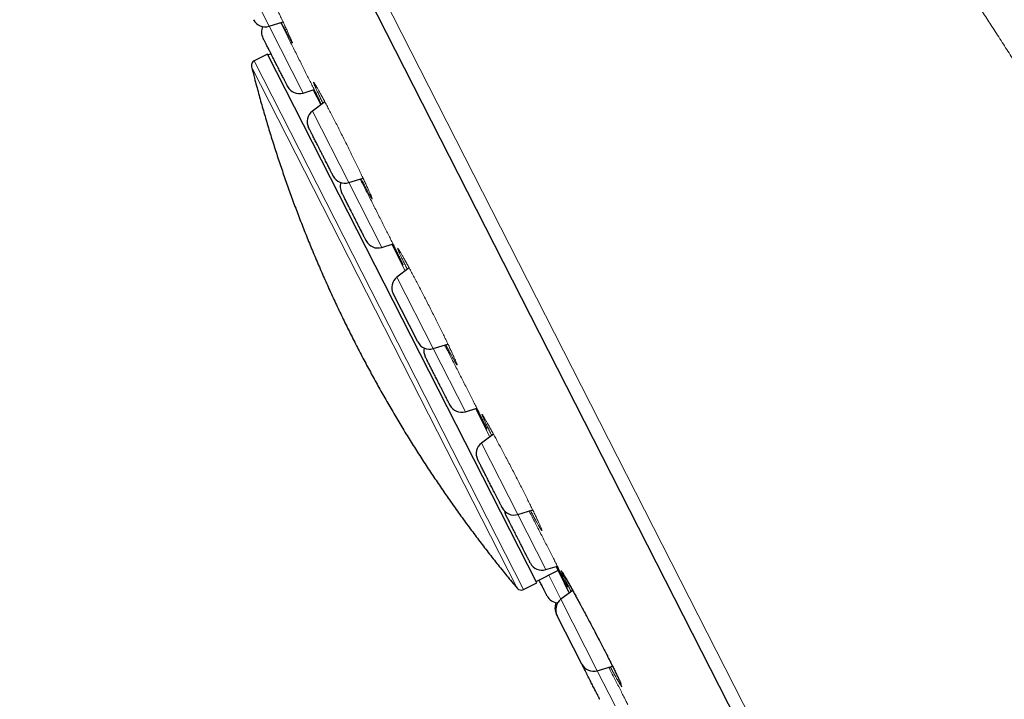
# Model space of a CAD drawing. Header units: millimetres. Extents: x 8 to 1352, y 12 to 1248.
# Tile 28 of 119: x 51 to 89, y 1103 to 1129. Entities that reach past the tile are written whole.
import ezdxf

# ---------------------------------------------------------------- set-up
doc = ezdxf.new("R2010")
doc.units = ezdxf.units.MM

msp = doc.modelspace()

# ---------------------------------------------------------------- linework, layer by layer
at = {"color": 252, "linetype": 'Continuous', "lineweight": 0}
for p, q in [((51.732, 1156.073), (88.931, 1083.068)), ((60.857, 1128.48), (59.468, 1131.205)), ((62.155, 1125.932), (60.857, 1128.48)), ((61.295, 1128.614), (61.312, 1128.581)), ((70.327, 1107.032), (60.185, 1126.937)), ((70.571, 1106.982), (60.288, 1127.163)), ((62.535, 1126.048), (62.826, 1125.477)), ((63.898, 1122.512), (62.509, 1125.238)), ((65.158, 1120.039), (63.898, 1122.512)), ((65.538, 1120.155), (66.053, 1119.143)), ((67.125, 1116.178), (65.736, 1118.904)), ((68.352, 1113.77), (67.125, 1116.178)), ((68.732, 1113.886), (69.28, 1112.811)), ((70.351, 1109.846), (68.963, 1112.572)), ((71.424, 1107.741), (70.351, 1109.846)), ((71.804, 1107.857), (72.119, 1107.238)), ((72.001, 1106.61), (71.533, 1107.528)), ((73.389, 1103.884), (72.001, 1106.61)), ((74.074, 1102.54), (73.389, 1103.884))]:
    msp.add_line(p, q, dxfattribs=at)
at = {"color": 7, "linetype": 'Continuous', "lineweight": 30}
for p, q in [((88.422, 1082.941), (51.331, 1155.737)), ((60.857, 1128.48), (61.393, 1128.644)), ((60.79, 1127.419), (60.288, 1127.163)), ((71.073, 1107.238), (60.79, 1127.419)), ((60.927, 1127.433), (60.812, 1127.374)), ((62.155, 1125.932), (62.582, 1126.063)), ((62.986, 1125.597), (62.509, 1125.238)), ((63.898, 1122.512), (64.447, 1122.68)), ((65.158, 1120.039), (65.59, 1120.171)), ((66.206, 1119.257), (65.736, 1118.904)), ((66.533, 1116.43), (65.592, 1118.277)), ((67.125, 1116.178), (67.687, 1116.35)), ((68.352, 1113.77), (68.789, 1113.904)), ((69.421, 1112.917), (68.963, 1112.572)), ((70.351, 1109.846), (70.923, 1110.021)), ((71.05, 1107.282), (71.881, 1107.706)), ((71.424, 1107.741), (71.864, 1107.875)), ((70.571, 1106.982), (71.073, 1107.238)), ((72.448, 1106.947), (72.001, 1106.61)), ((72.117, 1107.242), (72.318, 1106.849)), ((72.797, 1104.136), (71.856, 1105.983)), ((73.389, 1103.884), (73.967, 1104.061))]:
    msp.add_line(p, q, dxfattribs=at)
for centre, radius, start, end in [((60.711, 1128.958), 0.5, 207, 287), ((61.067, 1128.258), 0.5, 155.2466, 207), ((60.379, 1126.985), 0.2, 117, 194.0916), ((62.009, 1126.411), 0.5, 207, 287), ((62.81, 1124.838), 0.5, 127, 207), ((63.752, 1122.99), 0.5, 207, 287), ((64.07, 1122.365), 0.5, 162.3823, 207), ((65.012, 1120.517), 0.5, 207, 287), ((66.037, 1118.504), 0.5, 127, 207), ((66.979, 1116.657), 0.5, 207, 287), ((67.264, 1116.096), 0.5, 168.0339, 207), ((68.206, 1114.248), 0.5, 207, 287), ((69.264, 1112.172), 0.5, 127, 207), ((70.205, 1110.325), 0.5, 207, 287), ((70.337, 1110.067), 0.5, 190.1844, 207), ((71.278, 1108.219), 0.5, 207, 287), ((70.48, 1107.16), 0.2, 219.9084, 297), ((71.915, 1106.969), 0.5, 207, 265.3707), ((72.301, 1106.21), 0.5, 127, 207), ((72.271, 1106.269), 0.5, 155.2466, 207), ((73.243, 1104.362), 0.5, 207, 287)]:
    msp.add_arc(centre, radius, start, end, dxfattribs=at)
at = {"color": 252, "linetype": 'Continuous', "lineweight": 0}
for points, knots in [([(80.344, 1150.233), (80.417, 1150.118), (80.563, 1149.887), (80.798, 1149.519), (81.045, 1149.133), (81.305, 1148.727), (81.579, 1148.3), (81.867, 1147.853), (82.156, 1147.404), (82.445, 1146.956), (82.733, 1146.511), (83.032, 1146.049), (83.343, 1145.568), (83.666, 1145.069), (84.001, 1144.551), (84.349, 1144.014), (84.608, 1143.615), (84.77, 1143.365), (84.83, 1143.271), (84.892, 1143.176), (84.953, 1143.081), (85.015, 1142.985), (85.077, 1142.889), (85.234, 1142.646), (85.478, 1142.27), (85.812, 1141.753), (86.163, 1141.209), (86.545, 1140.617), (86.959, 1139.973), (87.38, 1139.318), (87.806, 1138.654), (88.235, 1137.985), (88.669, 1137.306), (89.108, 1136.619), (89.552, 1135.924), (90, 1135.222), (90.436, 1134.539), (90.857, 1133.882), (91.26, 1133.253), (91.659, 1132.631), (92.056, 1132.016), (92.449, 1131.406), (92.84, 1130.804), (93.228, 1130.209), (93.631, 1129.594), (94.049, 1128.959), (94.481, 1128.306), (94.911, 1127.662), (95.336, 1127.029), (95.758, 1126.405), (96.176, 1125.791), (96.482, 1125.344), (96.678, 1125.06), (96.765, 1124.934), (96.851, 1124.808), (96.938, 1124.684), (97.024, 1124.56), (97.109, 1124.436), (97.321, 1124.131), (97.64, 1123.675), (98.061, 1123.075), (98.445, 1122.534), (98.807, 1122.026), (99.149, 1121.55), (99.484, 1121.085), (99.846, 1120.588), (100.234, 1120.059), (100.644, 1119.503), (101.046, 1118.963), (101.439, 1118.439), (101.822, 1117.931), (102.196, 1117.439), (102.438, 1117.122), (102.559, 1116.964)], [0, 0, 0, 0, 0.0163422, 0.0328614, 0.049575, 0.0664993, 0.0836495, 0.1010401, 0.1186841, 0.1343407, 0.1502092, 0.1662983, 0.1826154, 0.1991675, 0.2159615, 0.2330049, 0.2503042, 0.2531757, 0.2560547, 0.258941, 0.2618347, 0.2647358, 0.2676443, 0.2705602, 0.2867315, 0.3013638, 0.3161809, 0.3340634, 0.3522133, 0.3706334, 0.388771, 0.4069627, 0.4252116, 0.4435234, 0.4619047, 0.4803617, 0.4989006, 0.5154097, 0.5317234, 0.5478488, 0.5637953, 0.5795725, 0.5951894, 0.610655, 0.6259775, 0.643324, 0.6605068, 0.6775401, 0.6944378, 0.7112127, 0.7278766, 0.7444406, 0.7479354, 0.7514198, 0.7548941, 0.7583582, 0.7618125, 0.7652568, 0.7686915, 0.787411, 0.8038912, 0.8201622, 0.8345214, 0.8487288, 0.8627908, 0.8767137, 0.8946748, 0.9125023, 0.9302074, 0.9478005, 0.965291, 0.982688, 1, 1, 1, 1]), ([(98.195, 1114.237), (98.03, 1114.461), (97.704, 1114.905), (97.215, 1115.576), (96.734, 1116.243), (96.26, 1116.904), (95.793, 1117.559), (95.335, 1118.206), (94.881, 1118.852), (94.432, 1119.495), (93.989, 1120.134), (93.603, 1120.694), (93.273, 1121.175), (93.064, 1121.482), (92.925, 1121.687), (92.853, 1121.792), (92.783, 1121.896), (92.712, 1122), (92.642, 1122.104), (92.482, 1122.341), (92.227, 1122.72), (91.873, 1123.248), (91.507, 1123.8), (91.127, 1124.374), (90.734, 1124.971), (90.327, 1125.591), (89.942, 1126.182), (89.578, 1126.741), (89.239, 1127.264), (88.891, 1127.801), (88.551, 1128.328), (88.219, 1128.844), (87.908, 1129.328), (87.694, 1129.662), (87.578, 1129.843), (87.55, 1129.887), (87.521, 1129.932), (87.492, 1129.977), (87.463, 1130.023), (87.434, 1130.068), (87.405, 1130.113), (87.348, 1130.203), (87.257, 1130.344), (87.129, 1130.545), (86.987, 1130.767), (86.832, 1131.01), (86.663, 1131.274), (86.481, 1131.559), (86.285, 1131.866), (86.07, 1132.203), (85.835, 1132.57), (85.58, 1132.97), (85.309, 1133.394), (85.023, 1133.842), (84.722, 1134.313), (84.406, 1134.807), (84.158, 1135.195), (83.99, 1135.458), (83.915, 1135.576), (83.855, 1135.67), (83.803, 1135.75), (83.752, 1135.83), (83.639, 1136.006), (83.475, 1136.263), (83.26, 1136.599), (83.024, 1136.965), (82.762, 1137.374), (82.474, 1137.821), (82.227, 1138.205), (82.017, 1138.53), (81.85, 1138.788), (81.721, 1138.987), (81.648, 1139.101), (81.62, 1139.143), (81.612, 1139.156), (81.604, 1139.169), (81.595, 1139.182), (81.587, 1139.195), (81.581, 1139.204), (81.573, 1139.216), (81.563, 1139.232), (81.546, 1139.257), (81.522, 1139.294), (81.489, 1139.346), (81.444, 1139.415), (81.385, 1139.505), (81.312, 1139.618), (81.222, 1139.756), (81.119, 1139.915), (81.003, 1140.093), (80.877, 1140.286), (80.742, 1140.493), (80.598, 1140.713), (80.444, 1140.95), (80.278, 1141.204), (80.102, 1141.474), (79.923, 1141.748), (79.742, 1142.025), (79.56, 1142.302), (79.348, 1142.625), (79.188, 1142.869), (79.083, 1143.029), (79.056, 1143.07), (79.029, 1143.11), (79.002, 1143.151), (78.975, 1143.193), (78.948, 1143.234), (78.921, 1143.276), (78.777, 1143.495), (78.521, 1143.884), (78.16, 1144.434), (77.815, 1144.963), (77.484, 1145.47), (77.169, 1145.956), (76.867, 1146.422), (76.58, 1146.868), (76.396, 1147.156), (76.305, 1147.298)], [0, 0, 0, 0, 0.022523, 0.044612, 0.066265, 0.087481, 0.108261, 0.128602, 0.148505, 0.168483, 0.187996, 0.207046, 0.219364, 0.23148, 0.23462, 0.237746, 0.240858, 0.243956, 0.24704, 0.25011, 0.265086, 0.280653, 0.296813, 0.313566, 0.330912, 0.348852, 0.367387, 0.382064, 0.397094, 0.412476, 0.428212, 0.442353, 0.456767, 0.469678, 0.470958, 0.472239, 0.473523, 0.474808, 0.476096, 0.477386, 0.478678, 0.479972, 0.485088, 0.490812, 0.497145, 0.504086, 0.511637, 0.519796, 0.528564, 0.537942, 0.548704, 0.560172, 0.572346, 0.585225, 0.59881, 0.613102, 0.6281, 0.632543, 0.636032, 0.638378, 0.640713, 0.643037, 0.645351, 0.656118, 0.665534, 0.674764, 0.688393, 0.701595, 0.714368, 0.722563, 0.730572, 0.737465, 0.740453, 0.740842, 0.74123, 0.741618, 0.742006, 0.742393, 0.74278, 0.742867, 0.743487, 0.7442, 0.745154, 0.746799, 0.748871, 0.75137, 0.754932, 0.75911, 0.763902, 0.76931, 0.775333, 0.781511, 0.788224, 0.795474, 0.803261, 0.811584, 0.820444, 0.828686, 0.837343, 0.846417, 0.859033, 0.860311, 0.861596, 0.862888, 0.864187, 0.865493, 0.866807, 0.868127, 0.869454, 0.887678, 0.905358, 0.922494, 0.939085, 0.955132, 0.970633, 0.98559, 1, 1, 1, 1]), ([(60.165, 1131.149), (60.199, 1131.083), (60.265, 1130.952), (60.369, 1130.745), (60.476, 1130.531), (60.585, 1130.313), (60.693, 1130.092), (60.801, 1129.873), (60.907, 1129.654), (61.011, 1129.439), (61.112, 1129.23), (61.207, 1129.031), (61.297, 1128.842), (61.381, 1128.664), (61.458, 1128.499), (61.528, 1128.351), (61.588, 1128.22), (61.639, 1128.107), (61.681, 1128.012), (61.713, 1127.938), (61.735, 1127.884), (61.746, 1127.852), (61.747, 1127.841), (61.737, 1127.851), (61.716, 1127.884), (61.685, 1127.937), (61.644, 1128.011), (61.593, 1128.106), (61.533, 1128.218), (61.464, 1128.35), (61.394, 1128.484), (61.344, 1128.581), (61.323, 1128.623)], [0, 0, 0, 0, 0.033622, 0.067051, 0.100548, 0.134384, 0.167993, 0.201391, 0.234891, 0.268823, 0.302701, 0.336165, 0.369573, 0.40329, 0.437416, 0.470977, 0.504313, 0.537757, 0.571806, 0.605369, 0.638739, 0.6722, 0.705993, 0.739466, 0.772902, 0.806596, 0.840055, 0.873815, 0.907425, 0.940959, 0.974788, 1, 1, 1, 1]), ([(61.312, 1128.581), (61.345, 1128.516), (61.411, 1128.386), (61.516, 1128.179), (61.623, 1127.967), (61.733, 1127.749), (61.844, 1127.53), (61.954, 1127.311), (62.064, 1127.093), (62.171, 1126.879), (62.276, 1126.67), (62.376, 1126.47), (62.47, 1126.281), (62.559, 1126.102), (62.642, 1125.936), (62.716, 1125.785), (62.781, 1125.654), (62.828, 1125.558), (62.85, 1125.513), (62.857, 1125.5)], [0, 0, 0, 0, 0.061256, 0.122094, 0.182955, 0.244295, 0.305388, 0.365938, 0.426457, 0.487483, 0.549003, 0.609647, 0.670016, 0.730718, 0.79265, 0.853426, 0.913662, 0.973954, 1, 1, 1, 1]), ([(62.912, 1125.541), (62.901, 1125.563), (62.863, 1125.643), (62.804, 1125.765), (62.738, 1125.905), (62.681, 1126.028), (62.633, 1126.132), (62.595, 1126.217), (62.569, 1126.282), (62.552, 1126.327), (62.547, 1126.35), (62.553, 1126.352), (62.57, 1126.331), (62.597, 1126.29), (62.635, 1126.229), (62.683, 1126.146), (62.741, 1126.044), (62.808, 1125.923), (62.883, 1125.785), (62.966, 1125.632), (63.055, 1125.463), (63.151, 1125.282), (63.251, 1125.089), (63.355, 1124.888), (63.427, 1124.747), (63.463, 1124.677)], [0, 0, 0, 0, 0.017175, 0.061708, 0.106741, 0.151161, 0.19549, 0.240106, 0.285396, 0.329922, 0.37425, 0.418821, 0.464084, 0.509009, 0.553453, 0.597889, 0.642772, 0.687913, 0.732459, 0.776831, 0.821422, 0.866384, 0.910901, 0.955327, 1, 1, 1, 1]), ([(62.846, 1125.492), (62.844, 1125.496), (62.826, 1125.53), (62.784, 1125.612), (62.719, 1125.738), (62.644, 1125.884), (62.59, 1125.99), (62.558, 1126.052), (62.557, 1126.055)], [0, 0, 0, 0, 0.034027, 0.272061, 0.509084, 0.748925, 0.985585, 1, 1, 1, 1]), ([(63.463, 1124.677), (63.499, 1124.606), (63.571, 1124.463), (63.681, 1124.245), (63.791, 1124.025), (63.9, 1123.806), (64.006, 1123.59), (64.109, 1123.379), (64.208, 1123.175), (64.302, 1122.98), (64.391, 1122.795), (64.472, 1122.624), (64.545, 1122.468), (64.61, 1122.327), (64.667, 1122.203), (64.714, 1122.098), (64.75, 1122.013), (64.777, 1121.948), (64.793, 1121.904), (64.799, 1121.881), (64.794, 1121.88), (64.778, 1121.9), (64.752, 1121.942), (64.716, 1122.004), (64.67, 1122.087), (64.614, 1122.19), (64.549, 1122.311), (64.475, 1122.45), (64.414, 1122.566), (64.376, 1122.639), (64.367, 1122.656)], [0, 0, 0, 0, 0.0366579, 0.0731031, 0.1096215, 0.1465107, 0.1831652, 0.2195794, 0.2560964, 0.2930804, 0.3300406, 0.3665307, 0.4029437, 0.4396808, 0.4769026, 0.5134972, 0.5498362, 0.5862818, 0.623397, 0.6599862, 0.6963685, 0.7328562, 0.7696773, 0.8061613, 0.8426206, 0.8793794, 0.9158501, 0.9526635, 0.9893017, 1, 1, 1, 1]), ([(64.335, 1122.646), (64.368, 1122.581), (64.434, 1122.451), (64.54, 1122.245), (64.612, 1122.103), (64.649, 1122.032)], [0, 0, 0, 0, 0.332204, 0.665025, 1, 1, 1, 1]), ([(64.649, 1122.032), (64.686, 1121.959), (64.759, 1121.815), (64.871, 1121.595), (64.982, 1121.375), (65.092, 1121.158), (65.2, 1120.944), (65.303, 1120.738), (65.402, 1120.541), (65.497, 1120.352), (65.585, 1120.176), (65.666, 1120.013), (65.738, 1119.867), (65.802, 1119.737), (65.858, 1119.624), (65.903, 1119.531), (65.938, 1119.458), (65.963, 1119.406), (65.977, 1119.374), (65.98, 1119.363), (65.972, 1119.375), (65.954, 1119.408), (65.925, 1119.461), (65.886, 1119.535), (65.837, 1119.629), (65.778, 1119.742), (65.71, 1119.873), (65.638, 1120.012), (65.585, 1120.115), (65.561, 1120.162)], [0, 0, 0, 0, 0.037494, 0.0747285, 0.1119763, 0.1495176, 0.1869314, 0.2239935, 0.2610243, 0.2983571, 0.3360526, 0.3731793, 0.4101117, 0.4472259, 0.4851609, 0.5223673, 0.5592235, 0.596095, 0.6339561, 0.671153, 0.7080342, 0.7449372, 0.7825157, 0.8196043, 0.8565548, 0.8937272, 0.9308142, 0.9681489, 1, 1, 1, 1]), ([(66.133, 1119.203), (66.11, 1119.25), (66.059, 1119.353), (65.991, 1119.493), (65.928, 1119.625), (65.875, 1119.739), (65.831, 1119.834), (65.798, 1119.909), (65.776, 1119.965), (65.764, 1119.999), (65.764, 1120.012), (65.774, 1120.003), (65.796, 1119.974), (65.828, 1119.923), (65.872, 1119.851), (65.925, 1119.76), (65.987, 1119.65), (66.059, 1119.522), (66.139, 1119.376), (66.226, 1119.216), (66.32, 1119.041), (66.419, 1118.856), (66.522, 1118.659), (66.63, 1118.454), (66.74, 1118.242), (66.851, 1118.027), (66.925, 1117.881), (66.962, 1117.808)], [0, 0, 0, 0, 0.0345455, 0.074716, 0.1146989, 0.1548217, 0.1954087, 0.2354112, 0.2753377, 0.3155273, 0.3563296, 0.3964536, 0.4363876, 0.4765294, 0.5172806, 0.557772, 0.5978147, 0.6378326, 0.6782314, 0.7189037, 0.7590347, 0.7990004, 0.8391486, 0.8796482, 0.9197484, 0.9597647, 1, 1, 1, 1]), ([(66.962, 1117.808), (67, 1117.735), (67.074, 1117.59), (67.183, 1117.373), (67.289, 1117.16), (67.392, 1116.953), (67.49, 1116.753), (67.582, 1116.564), (67.667, 1116.386), (67.746, 1116.222), (67.817, 1116.072), (67.878, 1115.939), (67.93, 1115.824), (67.972, 1115.728), (68.005, 1115.652), (68.026, 1115.596), (68.037, 1115.562), (68.037, 1115.549), (68.027, 1115.557), (68.006, 1115.588), (67.974, 1115.639), (67.932, 1115.711), (67.881, 1115.802), (67.82, 1115.912), (67.75, 1116.041), (67.677, 1116.178), (67.624, 1116.278), (67.6, 1116.324)], [0, 0, 0, 0, 0.0402906, 0.0803452, 0.1204795, 0.1610217, 0.2013227, 0.241346, 0.2814732, 0.3221083, 0.3627599, 0.4028716, 0.44288, 0.4832285, 0.5241567, 0.5643818, 0.6043133, 0.6443491, 0.6851322, 0.7253424, 0.7653306, 0.8054406, 0.8458825, 0.8859691, 0.9260465, 0.966476, 1, 1, 1, 1]), ([(67.559, 1116.311), (67.589, 1116.254), (67.652, 1116.131), (67.755, 1115.932), (67.864, 1115.719), (67.975, 1115.502), (68.087, 1115.284), (68.161, 1115.139), (68.198, 1115.066)], [0, 0, 0, 0, 0.14742, 0.318275, 0.489444, 0.659331, 0.829131, 1, 1, 1, 1]), ([(68.198, 1115.066), (68.235, 1114.993), (68.309, 1114.849), (68.416, 1114.637), (68.52, 1114.432), (68.619, 1114.235), (68.713, 1114.049), (68.8, 1113.876), (68.879, 1113.717), (68.95, 1113.574), (69.014, 1113.446), (69.067, 1113.338), (69.11, 1113.249), (69.143, 1113.18), (69.166, 1113.131), (69.178, 1113.104), (69.179, 1113.098), (69.169, 1113.114), (69.148, 1113.15), (69.116, 1113.209), (69.075, 1113.287), (69.023, 1113.385), (68.962, 1113.5), (68.892, 1113.635), (68.824, 1113.766), (68.777, 1113.858), (68.758, 1113.894)], [0, 0, 0, 0, 0.042575, 0.084851, 0.127142, 0.169766, 0.212278, 0.254364, 0.296397, 0.338762, 0.381621, 0.42379, 0.465703, 0.507792, 0.550904, 0.593161, 0.634995, 0.676821, 0.719797, 0.762027, 0.803907, 0.84582, 0.888437, 0.930528, 0.972496, 1, 1, 1, 1]), ([(69.355, 1112.867), (69.346, 1112.885), (69.308, 1112.96), (69.25, 1113.079), (69.181, 1113.22), (69.121, 1113.343), (69.071, 1113.448), (69.032, 1113.534), (69.003, 1113.6), (68.985, 1113.645), (68.978, 1113.669), (68.982, 1113.672), (68.997, 1113.653), (69.024, 1113.613), (69.061, 1113.553), (69.108, 1113.473), (69.166, 1113.373), (69.233, 1113.253), (69.309, 1113.117), (69.393, 1112.965), (69.484, 1112.799), (69.582, 1112.619), (69.684, 1112.428), (69.792, 1112.227), (69.901, 1112.02), (70.014, 1111.807), (70.127, 1111.591), (70.24, 1111.373), (70.352, 1111.155), (70.425, 1111.013), (70.461, 1110.942)], [0, 0, 0, 0, 0.011559, 0.048214, 0.084922, 0.121431, 0.157958, 0.194336, 0.230858, 0.267817, 0.304212, 0.340543, 0.377118, 0.414256, 0.450788, 0.487134, 0.523658, 0.560723, 0.597596, 0.634046, 0.670455, 0.707189, 0.744214, 0.78074, 0.817107, 0.853624, 0.89048, 0.926974, 0.963389, 1, 1, 1, 1]), ([(70.461, 1110.942), (70.497, 1110.872), (70.568, 1110.731), (70.67, 1110.529), (70.767, 1110.335), (70.857, 1110.151), (70.941, 1109.98), (71.017, 1109.823), (71.084, 1109.682), (71.142, 1109.557), (71.19, 1109.45), (71.228, 1109.363), (71.256, 1109.297), (71.272, 1109.252), (71.278, 1109.227), (71.273, 1109.223), (71.257, 1109.242), (71.231, 1109.282), (71.194, 1109.342), (71.147, 1109.423), (71.09, 1109.524), (71.024, 1109.642), (70.95, 1109.779), (70.886, 1109.897), (70.845, 1109.973), (70.834, 1109.994)], [0, 0, 0, 0, 0.044736, 0.089208, 0.133768, 0.17878, 0.223546, 0.267987, 0.312531, 0.357633, 0.402807, 0.447352, 0.491759, 0.536522, 0.58199, 0.626659, 0.670986, 0.715412, 0.760683, 0.805324, 0.849725, 0.89427, 0.939139, 0.983632, 1, 1, 1, 1]), ([(70.783, 1109.978), (70.804, 1109.938), (70.861, 1109.828), (70.956, 1109.644), (71.068, 1109.427), (71.18, 1109.208), (71.292, 1108.991), (71.402, 1108.776), (71.509, 1108.567), (71.577, 1108.433), (71.612, 1108.366)], [0, 0, 0, 0, 0.077647, 0.209165, 0.340477, 0.472546, 0.604989, 0.736447, 0.867825, 1, 1, 1, 1]), ([(71.612, 1108.366), (71.645, 1108.3), (71.712, 1108.169), (71.805, 1107.986), (71.891, 1107.816), (71.97, 1107.659), (72.04, 1107.519), (72.102, 1107.396), (72.153, 1107.292), (72.192, 1107.212), (72.22, 1107.153), (72.24, 1107.113), (72.252, 1107.086), (72.257, 1107.073), (72.254, 1107.074), (72.243, 1107.092), (72.22, 1107.134), (72.186, 1107.196), (72.142, 1107.278), (72.088, 1107.379), (72.025, 1107.5), (71.953, 1107.637), (71.889, 1107.76), (71.847, 1107.841), (71.834, 1107.866)], [0, 0, 0, 0, 0.049243, 0.098137, 0.147046, 0.196341, 0.245549, 0.294229, 0.342825, 0.391793, 0.431603, 0.470798, 0.509639, 0.54839, 0.58731, 0.63723, 0.686119, 0.734481, 0.782799, 0.832484, 0.881318, 0.929759, 0.978252, 1, 1, 1, 1]), ([(72.39, 1106.903), (72.368, 1106.946), (72.318, 1107.044), (72.25, 1107.181), (72.185, 1107.314), (72.129, 1107.428), (72.083, 1107.524), (72.047, 1107.6), (72.023, 1107.656), (72.009, 1107.691), (72.006, 1107.705), (72.015, 1107.697), (72.035, 1107.669), (72.066, 1107.62), (72.107, 1107.55), (72.16, 1107.459), (72.221, 1107.35), (72.292, 1107.224), (72.372, 1107.081), (72.46, 1106.921), (72.555, 1106.748), (72.655, 1106.563), (72.76, 1106.369), (72.87, 1106.165), (72.983, 1105.954), (73.097, 1105.739), (73.212, 1105.523), (73.326, 1105.306), (73.439, 1105.09), (73.549, 1104.879), (73.655, 1104.673), (73.722, 1104.542), (73.755, 1104.477)], [0, 0, 0, 0, 0.026035, 0.059859, 0.093533, 0.126928, 0.160359, 0.194123, 0.227597, 0.260958, 0.29447, 0.328397, 0.361772, 0.395094, 0.428647, 0.46272, 0.496249, 0.529595, 0.56309, 0.597069, 0.630919, 0.664364, 0.697753, 0.731416, 0.765391, 0.798903, 0.832258, 0.865735, 0.899543, 0.933019, 0.966422, 1, 1, 1, 1]), ([(73.755, 1104.477), (73.788, 1104.413), (73.852, 1104.286), (73.941, 1104.11), (74.022, 1103.946), (74.095, 1103.796), (74.16, 1103.663), (74.214, 1103.548), (74.258, 1103.451), (74.292, 1103.374), (74.316, 1103.316), (74.328, 1103.28), (74.329, 1103.266), (74.319, 1103.273), (74.298, 1103.301), (74.266, 1103.351), (74.224, 1103.42), (74.171, 1103.51), (74.11, 1103.619), (74.039, 1103.746), (73.963, 1103.884), (73.908, 1103.986), (73.882, 1104.035)], [0, 0, 0, 0, 0.050274, 0.100247, 0.150318, 0.200899, 0.251231, 0.301174, 0.351218, 0.401879, 0.452696, 0.502765, 0.552647, 0.602901, 0.654029, 0.704235, 0.754034, 0.803923, 0.85478, 0.904939, 0.954839, 1, 1, 1, 1]), ([(73.821, 1104.016), (73.831, 1103.998), (73.878, 1103.908), (73.961, 1103.746), (74.071, 1103.533), (74.179, 1103.324), (74.282, 1103.123), (74.38, 1102.932), (74.472, 1102.752), (74.528, 1102.642), (74.556, 1102.587)], [0, 0, 0, 0, 0.034366, 0.17162, 0.309132, 0.448151, 0.586676, 0.724139, 0.861576, 1, 1, 1, 1])]:
    msp.add_open_spline(points, degree=3, knots=knots, dxfattribs=at)
at = {"color": 7, "linetype": 'Continuous', "lineweight": 30}
for points, knots in [([(103.578, 1117.626), (103.441, 1117.849), (103.132, 1118.353), (102.654, 1119.127), (102.151, 1119.939), (101.661, 1120.725), (101.218, 1121.432), (100.821, 1122.063), (100.468, 1122.622), (100.126, 1123.163), (99.793, 1123.686), (99.458, 1124.21), (99.124, 1124.733), (98.789, 1125.252), (98.468, 1125.749), (98.161, 1126.223), (97.868, 1126.673), (97.589, 1127.1), (97.325, 1127.503), (97.074, 1127.885), (96.836, 1128.244), (96.612, 1128.582), (96.405, 1128.894), (96.213, 1129.182), (96.038, 1129.443), (95.876, 1129.684), (95.723, 1129.912), (95.572, 1130.135), (95.362, 1130.446), (95.095, 1130.84), (94.851, 1131.198), (94.691, 1131.432), (94.614, 1131.544), (94.543, 1131.648), (94.48, 1131.739), (94.429, 1131.814), (94.388, 1131.873), (94.356, 1131.92), (94.327, 1131.962), (94.3, 1132.002), (94.269, 1132.047), (94.231, 1132.102), (94.182, 1132.174), (94.121, 1132.262), (94.043, 1132.375), (93.945, 1132.516), (93.826, 1132.688), (93.691, 1132.883), (93.539, 1133.102), (93.374, 1133.339), (93.198, 1133.593), (93.009, 1133.862), (92.806, 1134.152), (92.588, 1134.463), (92.355, 1134.795), (92.112, 1135.14), (91.86, 1135.498), (91.598, 1135.867), (91.323, 1136.255), (91.035, 1136.661), (90.712, 1137.113), (90.355, 1137.613), (89.96, 1138.165), (89.547, 1138.74), (89.115, 1139.339), (88.665, 1139.962), (88.207, 1140.594), (87.742, 1141.233), (87.271, 1141.879), (86.785, 1142.542), (86.284, 1143.221), (85.726, 1143.975), (85.107, 1144.804), (84.426, 1145.711), (83.724, 1146.636), (83.055, 1147.51), (82.421, 1148.33), (81.825, 1149.095), (81.26, 1149.814), (80.893, 1150.278), (80.73, 1150.483)], [0, 0, 0, 0, 0.019634, 0.044253, 0.068136, 0.091261, 0.113609, 0.130612, 0.147117, 0.163117, 0.178607, 0.19358, 0.209673, 0.225109, 0.239878, 0.253976, 0.267395, 0.28013, 0.292175, 0.303524, 0.314361, 0.324467, 0.333839, 0.342472, 0.350364, 0.357417, 0.364224, 0.370943, 0.377573, 0.39231, 0.40658, 0.410074, 0.413538, 0.416781, 0.419535, 0.4218, 0.423574, 0.42492, 0.426074, 0.427346, 0.428534, 0.430199, 0.432367, 0.435038, 0.438214, 0.44269, 0.447895, 0.453829, 0.460492, 0.467887, 0.47545, 0.483652, 0.492494, 0.501977, 0.512101, 0.522867, 0.533604, 0.544909, 0.55678, 0.569215, 0.58221, 0.598368, 0.615302, 0.633002, 0.651452, 0.670636, 0.690531, 0.709918, 0.729891, 0.750425, 0.771492, 0.793064, 0.820701, 0.849037, 0.878041, 0.907699, 0.931471, 0.955681, 0.980372, 1, 1, 1, 1]), ([(61.563, 1126.184), (61.563, 1126.184), (61.563, 1126.185), (61.559, 1126.192), (61.55, 1126.211), (61.531, 1126.247), (61.508, 1126.293), (61.482, 1126.344), (61.455, 1126.396), (61.425, 1126.455), (61.391, 1126.522), (61.353, 1126.596), (61.312, 1126.677), (61.268, 1126.763), (61.223, 1126.852), (61.176, 1126.945), (61.133, 1127.028), (61.096, 1127.101), (61.064, 1127.164), (61.023, 1127.244), (60.974, 1127.341), (60.917, 1127.452), (60.868, 1127.548), (60.826, 1127.63), (60.791, 1127.7), (60.758, 1127.764), (60.727, 1127.824), (60.7, 1127.879), (60.675, 1127.927), (60.655, 1127.967), (60.639, 1127.997), (60.628, 1128.019), (60.623, 1128.03), (60.622, 1128.031), (60.622, 1128.032)], [0, 0, 0, 0, 0.019314, 0.041255, 0.081374, 0.121243, 0.161506, 0.191651, 0.221567, 0.251523, 0.281791, 0.314483, 0.346872, 0.379301, 0.412117, 0.444809, 0.477198, 0.498797, 0.520517, 0.542459, 0.582577, 0.622446, 0.662709, 0.692854, 0.72277, 0.752727, 0.782994, 0.815686, 0.848075, 0.880505, 0.91332, 0.946012, 0.978401, 1, 1, 1, 1]), ([(60.187, 1126.933), (60.223, 1126.788), (60.309, 1126.448), (60.452, 1125.915), (60.614, 1125.334), (60.784, 1124.754), (60.961, 1124.176), (61.145, 1123.601), (61.336, 1123.028), (61.534, 1122.457), (61.738, 1121.888), (61.95, 1121.322), (62.168, 1120.759), (62.394, 1120.198), (62.625, 1119.64), (62.864, 1119.085), (63.11, 1118.533), (63.362, 1117.983), (63.62, 1117.437), (63.886, 1116.894), (64.157, 1116.354), (64.436, 1115.818), (64.721, 1115.284), (65.012, 1114.755), (65.31, 1114.228), (65.614, 1113.706), (65.924, 1113.187), (66.241, 1112.672), (66.563, 1112.16), (66.893, 1111.653), (67.228, 1111.149), (67.569, 1110.65), (67.916, 1110.155), (68.269, 1109.664), (68.629, 1109.177), (68.994, 1108.695), (69.364, 1108.217), (69.741, 1107.744), (70.062, 1107.349), (70.259, 1107.115), (70.326, 1107.034)], [0, 0, 0, 0, 0.019876, 0.046691, 0.073508, 0.100326, 0.127145, 0.153966, 0.180788, 0.207611, 0.234436, 0.261262, 0.28809, 0.314918, 0.341748, 0.36858, 0.395412, 0.422246, 0.449081, 0.475917, 0.502755, 0.529594, 0.556434, 0.583275, 0.610118, 0.636962, 0.663807, 0.690653, 0.717501, 0.74435, 0.7712, 0.798052, 0.824905, 0.851759, 0.878615, 0.905472, 0.93233, 0.95919, 0.986051, 1, 1, 1, 1]), ([(63.306, 1122.764), (63.305, 1122.765), (63.304, 1122.767), (63.294, 1122.786), (63.281, 1122.813), (63.264, 1122.846), (63.244, 1122.886), (63.219, 1122.934), (63.19, 1122.991), (63.157, 1123.057), (63.12, 1123.129), (63.08, 1123.208), (63.037, 1123.291), (62.998, 1123.368), (62.962, 1123.438), (62.931, 1123.499), (62.891, 1123.579), (62.84, 1123.677), (62.781, 1123.793), (62.728, 1123.898), (62.68, 1123.991), (62.639, 1124.072), (62.6, 1124.15), (62.561, 1124.225), (62.524, 1124.297), (62.49, 1124.365), (62.459, 1124.426), (62.432, 1124.479), (62.409, 1124.524), (62.393, 1124.556), (62.382, 1124.578), (62.374, 1124.593), (62.367, 1124.606), (62.363, 1124.614), (62.365, 1124.611), (62.365, 1124.611)], [0, 0, 0, 0, 0.03634, 0.076507, 0.10658, 0.136424, 0.166308, 0.196503, 0.229117, 0.261428, 0.293779, 0.326516, 0.35913, 0.391441, 0.412988, 0.434656, 0.456545, 0.496567, 0.53634, 0.576507, 0.60658, 0.636424, 0.666308, 0.696503, 0.729117, 0.761428, 0.793779, 0.826516, 0.85913, 0.891441, 0.912988, 0.934656, 0.956545, 0.996567, 1, 1, 1, 1]), ([(64.566, 1120.291), (64.566, 1120.291), (64.566, 1120.29), (64.559, 1120.303), (64.548, 1120.326), (64.534, 1120.354), (64.515, 1120.391), (64.492, 1120.435), (64.465, 1120.489), (64.433, 1120.551), (64.398, 1120.62), (64.359, 1120.696), (64.318, 1120.777), (64.28, 1120.853), (64.245, 1120.921), (64.214, 1120.982), (64.174, 1121.061), (64.124, 1121.159), (64.064, 1121.275), (64.011, 1121.381), (63.963, 1121.475), (63.921, 1121.557), (63.88, 1121.637), (63.841, 1121.714), (63.802, 1121.789), (63.766, 1121.86), (63.734, 1121.924), (63.705, 1121.981), (63.68, 1122.03), (63.662, 1122.066), (63.649, 1122.091), (63.64, 1122.109), (63.631, 1122.126), (63.625, 1122.138), (63.626, 1122.136), (63.626, 1122.136)], [0, 0, 0, 0, 0.020958, 0.061124, 0.091197, 0.121041, 0.150926, 0.181121, 0.213734, 0.246045, 0.278397, 0.311134, 0.343748, 0.376058, 0.397606, 0.419274, 0.441162, 0.481184, 0.520958, 0.561124, 0.591197, 0.621041, 0.650926, 0.681121, 0.713734, 0.746045, 0.778397, 0.811134, 0.843748, 0.876058, 0.897606, 0.919274, 0.941162, 0.981184, 1, 1, 1, 1]), ([(67.76, 1114.022), (67.76, 1114.022), (67.76, 1114.022), (67.755, 1114.032), (67.746, 1114.05), (67.732, 1114.078), (67.713, 1114.115), (67.689, 1114.161), (67.661, 1114.216), (67.63, 1114.278), (67.599, 1114.339), (67.569, 1114.396), (67.543, 1114.448), (67.507, 1114.518), (67.462, 1114.607), (67.405, 1114.718), (67.352, 1114.823), (67.303, 1114.919), (67.258, 1115.006), (67.214, 1115.093), (67.17, 1115.181), (67.125, 1115.269), (67.081, 1115.355), (67.039, 1115.438), (66.999, 1115.515), (66.963, 1115.587), (66.934, 1115.644), (66.91, 1115.689), (66.892, 1115.725), (66.871, 1115.766), (66.85, 1115.808), (66.832, 1115.844), (66.822, 1115.862), (66.819, 1115.87), (66.819, 1115.869), (66.819, 1115.868)], [0, 0, 0, 0, 0.021055, 0.05094, 0.081134, 0.113748, 0.146059, 0.178411, 0.211148, 0.243762, 0.276072, 0.29762, 0.319287, 0.341176, 0.381198, 0.420972, 0.461138, 0.491211, 0.521055, 0.55094, 0.581134, 0.613748, 0.646059, 0.678411, 0.711148, 0.743762, 0.776072, 0.79762, 0.819287, 0.841176, 0.881198, 0.920972, 0.961138, 0.991211, 1, 1, 1, 1]), ([(69.759, 1110.098), (69.759, 1110.098), (69.76, 1110.097), (69.756, 1110.105), (69.748, 1110.121), (69.734, 1110.148), (69.716, 1110.184), (69.693, 1110.229), (69.666, 1110.282), (69.639, 1110.335), (69.612, 1110.387), (69.588, 1110.434), (69.555, 1110.498), (69.513, 1110.582), (69.459, 1110.688), (69.407, 1110.789), (69.359, 1110.884), (69.315, 1110.971), (69.27, 1111.058), (69.225, 1111.147), (69.179, 1111.238), (69.132, 1111.329), (69.088, 1111.416), (69.045, 1111.499), (69.005, 1111.578), (68.973, 1111.642), (68.946, 1111.694), (68.925, 1111.736), (68.9, 1111.785), (68.873, 1111.837), (68.849, 1111.886), (68.832, 1111.918), (68.823, 1111.936), (68.818, 1111.945), (68.818, 1111.945), (68.819, 1111.945)], [0, 0, 0, 0, 0.012472, 0.042667, 0.075281, 0.107591, 0.139943, 0.17268, 0.205294, 0.237605, 0.259152, 0.28082, 0.302709, 0.342731, 0.382504, 0.42267, 0.452744, 0.482587, 0.512472, 0.542667, 0.575281, 0.607591, 0.639943, 0.67268, 0.705294, 0.737605, 0.759152, 0.78082, 0.802709, 0.842731, 0.882504, 0.92267, 0.952744, 0.982587, 1, 1, 1, 1]), ([(70.832, 1107.993), (70.832, 1107.993), (70.833, 1107.992), (70.828, 1108), (70.819, 1108.018), (70.805, 1108.046), (70.786, 1108.083), (70.766, 1108.123), (70.745, 1108.164), (70.725, 1108.202), (70.698, 1108.256), (70.661, 1108.328), (70.613, 1108.422), (70.566, 1108.516), (70.52, 1108.605), (70.478, 1108.689), (70.434, 1108.774), (70.389, 1108.863), (70.342, 1108.955), (70.294, 1109.049), (70.247, 1109.142), (70.201, 1109.232), (70.156, 1109.32), (70.119, 1109.393), (70.088, 1109.454), (70.062, 1109.504), (70.031, 1109.564), (69.997, 1109.632), (69.962, 1109.7), (69.936, 1109.751), (69.918, 1109.788), (69.905, 1109.813), (69.896, 1109.83), (69.891, 1109.839), (69.892, 1109.839), (69.892, 1109.839)], [0, 0, 0, 0, 0.013742, 0.046053, 0.078405, 0.111141, 0.143755, 0.176066, 0.197614, 0.219281, 0.24117, 0.281192, 0.320966, 0.361132, 0.391205, 0.421049, 0.450934, 0.481128, 0.513742, 0.546053, 0.578405, 0.611141, 0.643755, 0.676066, 0.697614, 0.719281, 0.74117, 0.781192, 0.820966, 0.861132, 0.891205, 0.921049, 0.950934, 0.981128, 1, 1, 1, 1]), ([(71.469, 1106.742), (71.469, 1106.742), (71.469, 1106.743), (71.465, 1106.751), (71.456, 1106.769), (71.437, 1106.806), (71.414, 1106.852), (71.388, 1106.902), (71.361, 1106.955), (71.331, 1107.014), (71.297, 1107.08), (71.259, 1107.154), (71.218, 1107.236), (71.186, 1107.298), (71.168, 1107.334), (71.164, 1107.341)], [0, 0, 0, 0, 0.049997, 0.106796, 0.210647, 0.313855, 0.418081, 0.496117, 0.573558, 0.651105, 0.729456, 0.814085, 0.897927, 0.981877, 1, 1, 1, 1]), ([(72.084, 1107.613), (72.084, 1107.612), (72.083, 1107.608), (72.093, 1107.587), (72.113, 1107.548), (72.142, 1107.495), (72.178, 1107.431), (72.22, 1107.357), (72.274, 1107.26), (72.342, 1107.139), (72.425, 1106.988), (72.515, 1106.826), (72.609, 1106.652), (72.709, 1106.469), (72.812, 1106.278), (72.919, 1106.079), (73.028, 1105.874), (73.139, 1105.666), (73.25, 1105.456), (73.36, 1105.246), (73.468, 1105.039), (73.574, 1104.834), (73.677, 1104.636), (73.774, 1104.445), (73.866, 1104.264), (73.951, 1104.093), (74.03, 1103.934), (74.102, 1103.788), (74.158, 1103.671), (74.2, 1103.581), (74.232, 1103.515), (74.254, 1103.468), (74.27, 1103.435), (74.281, 1103.414), (74.29, 1103.399), (74.295, 1103.388), (74.297, 1103.39), (74.297, 1103.391)], [0, 0, 0, 0, 0.0087364, 0.0385364, 0.067187, 0.0946562, 0.1209217, 0.1459621, 0.1700643, 0.2057497, 0.2409224, 0.275556, 0.3096753, 0.3436754, 0.377632, 0.4115542, 0.4454514, 0.4793421, 0.5132444, 0.5471695, 0.5811261, 0.6151324, 0.6492158, 0.6834101, 0.7175475, 0.7519766, 0.7869024, 0.8223401, 0.8583052, 0.8828191, 0.9078933, 0.9335141, 0.9491493, 0.9649765, 0.9809897, 0.9969426, 1, 1, 1, 1]), ([(71.852, 1105.991), (71.851, 1105.994), (71.843, 1106.008), (71.835, 1106.025), (71.828, 1106.038), (71.826, 1106.042), (71.826, 1106.042), (71.826, 1106.042)], [0, 0, 0, 0, 0.088064, 0.396059, 0.701189, 0.904674, 1, 1, 1, 1]), ([(73.482, 1102.793), (73.482, 1102.792), (73.482, 1102.791), (73.478, 1102.799), (73.471, 1102.814), (73.461, 1102.834), (73.45, 1102.855), (73.433, 1102.887), (73.409, 1102.935), (73.374, 1103.004), (73.337, 1103.077), (73.299, 1103.151), (73.263, 1103.222), (73.224, 1103.298), (73.182, 1103.38), (73.138, 1103.467), (73.091, 1103.559), (73.043, 1103.653), (72.995, 1103.748), (72.947, 1103.842), (72.905, 1103.924), (72.869, 1103.995), (72.839, 1104.054), (72.816, 1104.099), (72.804, 1104.123), (72.801, 1104.128)], [0, 0, 0, 0, 0.017195, 0.067556, 0.117449, 0.150722, 0.18418, 0.21798, 0.27978, 0.341197, 0.40322, 0.449658, 0.495742, 0.541888, 0.588514, 0.638875, 0.688768, 0.738724, 0.789275, 0.839636, 0.889529, 0.922801, 0.95626, 0.99006, 1, 1, 1, 1])]:
    msp.add_open_spline(points, degree=3, knots=knots, dxfattribs=at)

doc.saveas('drawing.dxf')
